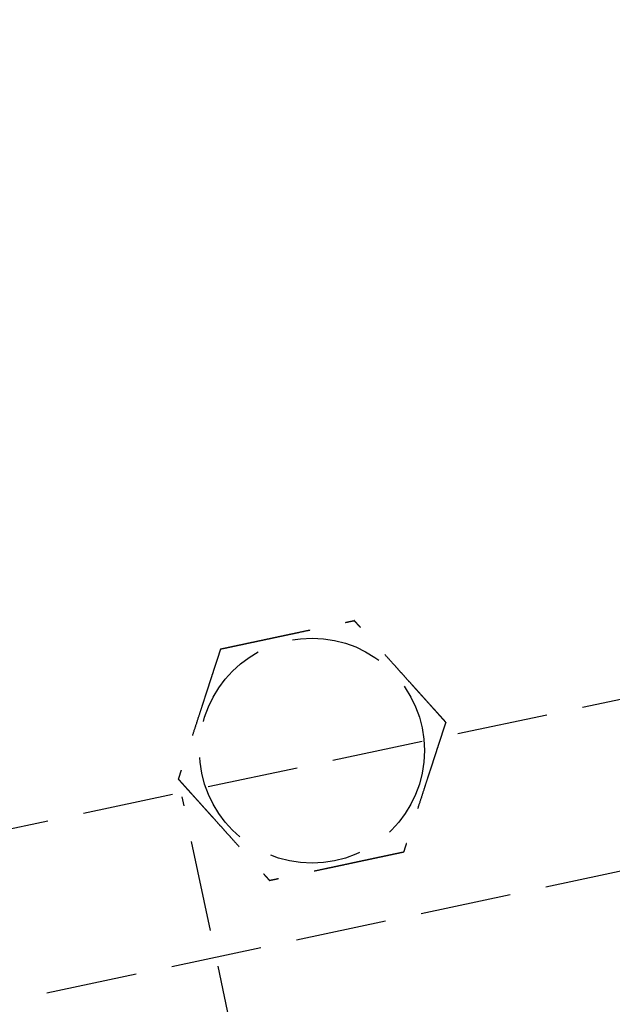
# Model space of a CAD drawing. Header units: millimetres. Extents: x 42975 to 708721, y 118172 to 172014.
# Tile 134 of 256: x 329277 to 329310, y 147281 to 147335. Entities that reach past the tile are written whole.
import ezdxf

# ---------------------------------------------------------------- set-up
doc = ezdxf.new("R2010")
doc.units = ezdxf.units.MM
doc.linetypes.add('ГТО-1 Пунктир', pattern=[7, 5, -2])
doc.layers.add('ГТО-2_Размеры_035', color=2, linetype='Continuous', lineweight=35)
doc.layers.add('ОГОС_Пунктир_025', color=151, linetype='ГТО-1 Пунктир', lineweight=25)

# ---------------------------------------------------------------- blocks, each defined once
blk = doc.blocks.new('ОГСО_Затвор_План')
at = {"layer": 'ОГОС_Пунктир_025'}
for p, q in [((-1051.67, -241), (-1051.67, -128.5)), ((-804.171, -137.499), (-1174.17, -137.499)), ((-804.171, -137.499), (-1174.17, -137.499))]:
    blk.add_line(p, q, dxfattribs=at)
blk.add_lwpolyline([(-877.928, -175.75), (-1127.151, -175.809, -0.414283), (-1137.153, -165.809), (-1137.153, -138.25, -0.414214), (-1127.153, -128.25), (-877.928, -128.25)], format="xyb", dxfattribs=at)
blk.add_circle((-1044.17, -127.499), 6.172, dxfattribs=at)
blk.add_circle((-1044.17, -127.499), 6.172, dxfattribs=at)
for points, knots in [([(-1047.923, -120.999), (-1047.924, -121.001), (-1047.925, -121.003), (-1047.927, -121.007), (-1047.93, -121.012), (-1047.934, -121.018), (-1047.938, -121.026), (-1047.943, -121.035), (-1047.95, -121.046), (-1047.957, -121.059), (-1047.966, -121.074), (-1047.976, -121.091), (-1047.986, -121.109), (-1047.999, -121.131), (-1048.014, -121.157), (-1048.031, -121.187), (-1048.05, -121.219), (-1048.069, -121.253), (-1048.089, -121.288), (-1048.11, -121.324), (-1048.135, -121.367), (-1048.165, -121.419), (-1048.199, -121.478), (-1048.234, -121.538), (-1048.27, -121.6), (-1048.306, -121.664), (-1048.343, -121.728), (-1048.381, -121.793), (-1048.436, -121.887), (-1048.507, -122.011), (-1048.595, -122.164), (-1048.685, -122.319), (-1048.775, -122.476), (-1048.866, -122.633), (-1048.958, -122.792), (-1049.049, -122.951), (-1049.141, -123.11), (-1049.233, -123.269), (-1049.374, -123.513), (-1049.563, -123.839), (-1049.831, -124.305), (-1050.132, -124.827), (-1050.387, -125.267), (-1050.563, -125.571), (-1050.659, -125.739), (-1050.755, -125.905), (-1050.851, -126.071), (-1050.946, -126.235), (-1051.039, -126.398), (-1051.12, -126.538), (-1051.188, -126.655), (-1051.243, -126.751), (-1051.298, -126.845), (-1051.344, -126.924), (-1051.381, -126.989), (-1051.41, -127.04), (-1051.439, -127.09), (-1051.467, -127.138), (-1051.494, -127.185), (-1051.52, -127.229), (-1051.542, -127.268), (-1051.561, -127.301), (-1051.577, -127.328), (-1051.592, -127.354), (-1051.606, -127.378), (-1051.619, -127.401), (-1051.63, -127.42), (-1051.639, -127.436), (-1051.647, -127.449), (-1051.653, -127.461), (-1051.659, -127.471), (-1051.664, -127.48), (-1051.669, -127.487), (-1051.672, -127.493), (-1051.674, -127.496), (-1051.675, -127.498), (-1051.675, -127.499), (-1051.676, -127.499)], [0, 0, 0, 0, 0.004186, 0.008804, 0.014285, 0.021062, 0.029566, 0.04023, 0.053209, 0.068488, 0.085831, 0.105004, 0.125774, 0.147906, 0.181001, 0.216166, 0.253239, 0.292056, 0.332451, 0.374261, 0.417322, 0.483342, 0.551522, 0.621621, 0.693398, 0.766611, 0.84102, 0.916382, 0.992458, 1.167452, 1.344608, 1.523639, 1.704264, 1.886197, 2.069155, 2.252855, 2.437012, 2.621342, 2.805561, 3.279771, 3.752777, 4.418922, 5.086098, 5.279549, 5.472714, 5.66517, 5.856494, 6.046263, 6.234054, 6.419444, 6.531426, 6.641945, 6.750597, 6.856976, 6.916918, 6.975721, 7.033131, 7.088894, 7.142757, 7.194466, 7.243768, 7.276862, 7.308468, 7.338417, 7.366539, 7.392664, 7.416622, 7.433204, 7.448336, 7.461909, 7.473812, 7.483934, 7.492166, 7.498397, 7.502516, 7.504461, 7.505547, 7.505547, 7.505547, 7.505547]), ([(-1047.923, -120.999), (-1047.924, -121.001), (-1047.925, -121.003), (-1047.927, -121.007), (-1047.93, -121.012), (-1047.934, -121.018), (-1047.938, -121.026), (-1047.943, -121.035), (-1047.95, -121.046), (-1047.957, -121.059), (-1047.966, -121.074), (-1047.976, -121.091), (-1047.986, -121.109), (-1047.999, -121.131), (-1048.014, -121.157), (-1048.031, -121.187), (-1048.05, -121.219), (-1048.069, -121.253), (-1048.089, -121.288), (-1048.11, -121.324), (-1048.135, -121.367), (-1048.165, -121.419), (-1048.199, -121.478), (-1048.234, -121.538), (-1048.27, -121.6), (-1048.306, -121.664), (-1048.343, -121.728), (-1048.381, -121.793), (-1048.436, -121.887), (-1048.507, -122.011), (-1048.595, -122.164), (-1048.685, -122.319), (-1048.775, -122.476), (-1048.866, -122.633), (-1048.958, -122.792), (-1049.049, -122.951), (-1049.141, -123.11), (-1049.233, -123.269), (-1049.374, -123.513), (-1049.563, -123.839), (-1049.831, -124.305), (-1050.132, -124.827), (-1050.387, -125.267), (-1050.563, -125.571), (-1050.659, -125.739), (-1050.755, -125.905), (-1050.851, -126.071), (-1050.946, -126.235), (-1051.039, -126.398), (-1051.12, -126.538), (-1051.188, -126.655), (-1051.243, -126.751), (-1051.298, -126.845), (-1051.344, -126.924), (-1051.381, -126.989), (-1051.41, -127.04), (-1051.439, -127.09), (-1051.467, -127.138), (-1051.494, -127.185), (-1051.52, -127.229), (-1051.542, -127.268), (-1051.561, -127.301), (-1051.577, -127.328), (-1051.592, -127.354), (-1051.606, -127.378), (-1051.619, -127.401), (-1051.63, -127.42), (-1051.639, -127.436), (-1051.647, -127.449), (-1051.653, -127.461), (-1051.659, -127.471), (-1051.664, -127.48), (-1051.669, -127.487), (-1051.672, -127.493), (-1051.674, -127.496), (-1051.675, -127.498), (-1051.675, -127.499), (-1051.676, -127.499)], [0, 0, 0, 0, 0.004186, 0.008804, 0.014285, 0.021062, 0.029566, 0.04023, 0.053209, 0.068488, 0.085831, 0.105004, 0.125774, 0.147906, 0.181001, 0.216166, 0.253239, 0.292056, 0.332451, 0.374261, 0.417322, 0.483342, 0.551522, 0.621621, 0.693398, 0.766611, 0.84102, 0.916382, 0.992458, 1.167452, 1.344608, 1.523639, 1.704264, 1.886197, 2.069155, 2.252855, 2.437012, 2.621342, 2.805561, 3.279771, 3.752777, 4.418922, 5.086098, 5.279549, 5.472714, 5.66517, 5.856494, 6.046263, 6.234054, 6.419444, 6.531426, 6.641945, 6.750597, 6.856976, 6.916918, 6.975721, 7.033131, 7.088894, 7.142757, 7.194466, 7.243768, 7.276862, 7.308468, 7.338417, 7.366539, 7.392664, 7.416622, 7.433204, 7.448336, 7.461909, 7.473812, 7.483934, 7.492166, 7.498397, 7.502516, 7.504461, 7.505547, 7.505547, 7.505547, 7.505547]), ([(-1047.923, -120.999), (-1047.922, -120.999), (-1047.919, -120.999), (-1047.915, -120.999), (-1047.911, -120.999), (-1047.905, -120.999), (-1047.899, -120.999), (-1047.891, -120.999), (-1047.881, -120.999), (-1047.87, -120.999), (-1047.857, -120.999), (-1047.842, -120.999), (-1047.826, -120.999), (-1047.809, -120.999), (-1047.79, -120.999), (-1047.768, -120.999), (-1047.741, -120.999), (-1047.71, -120.999), (-1047.678, -120.999), (-1047.644, -120.999), (-1047.609, -120.999), (-1047.573, -120.999), (-1047.536, -120.999), (-1047.49, -120.999), (-1047.437, -120.999), (-1047.376, -120.999), (-1047.313, -120.999), (-1047.249, -120.999), (-1047.184, -120.999), (-1047.117, -120.999), (-1047.05, -120.999), (-1046.982, -120.999), (-1046.881, -120.999), (-1046.749, -120.999), (-1046.584, -120.999), (-1046.417, -120.999), (-1046.248, -120.999), (-1046.079, -120.999), (-1045.909, -120.999), (-1045.738, -120.999), (-1045.566, -120.999), (-1045.394, -120.999), (-1045.222, -120.999), (-1044.98, -120.999), (-1044.669, -120.999), (-1044.29, -120.999), (-1043.911, -120.999), (-1043.485, -120.999), (-1043.012, -120.999), (-1042.622, -120.999), (-1042.363, -120.999), (-1042.235, -120.999), (-1042.108, -120.999), (-1041.981, -120.999), (-1041.855, -120.999), (-1041.729, -120.999), (-1041.605, -120.999), (-1041.483, -120.999), (-1041.374, -120.999), (-1041.28, -120.999), (-1041.201, -120.999), (-1041.122, -120.999), (-1041.045, -120.999), (-1040.979, -120.999), (-1040.923, -120.999), (-1040.877, -120.999), (-1040.832, -120.999), (-1040.789, -120.999), (-1040.747, -120.999), (-1040.707, -120.999), (-1040.668, -120.999), (-1040.634, -120.999), (-1040.605, -120.999), (-1040.581, -120.999), (-1040.558, -120.999), (-1040.536, -120.999), (-1040.516, -120.999), (-1040.498, -120.999), (-1040.481, -120.999), (-1040.467, -120.999), (-1040.455, -120.999), (-1040.445, -120.999), (-1040.436, -120.999), (-1040.429, -120.999), (-1040.424, -120.999), (-1040.42, -120.999), (-1040.418, -120.999), (-1040.418, -120.999), (-1040.417, -120.999)], [0, 0, 0, 0, 0.003645, 0.007566, 0.012039, 0.017343, 0.023752, 0.031543, 0.040993, 0.052264, 0.065302, 0.079955, 0.096069, 0.113489, 0.132062, 0.151634, 0.180993, 0.211956, 0.244414, 0.278254, 0.313367, 0.349642, 0.386968, 0.425234, 0.484849, 0.546199, 0.609114, 0.67342, 0.738945, 0.805518, 0.872967, 0.94112, 1.009805, 1.173352, 1.338697, 1.50563, 1.673945, 1.843435, 2.013891, 2.185105, 2.356871, 2.528981, 2.701226, 2.8734, 3.253795, 3.633187, 4.011941, 4.390425, 4.911078, 5.431731, 5.559867, 5.687803, 5.81535, 5.942319, 6.068521, 6.193767, 6.317868, 6.440634, 6.561877, 6.642693, 6.722516, 6.801133, 6.878331, 6.953896, 7.000474, 7.046161, 7.090798, 7.134226, 7.176284, 7.216813, 7.255653, 7.292644, 7.318036, 7.342284, 7.365288, 7.386943, 7.407149, 7.425803, 7.442802, 7.456039, 7.467883, 7.478242, 7.487027, 7.494147, 7.499513, 7.503033, 7.504638, 7.505536, 7.505536, 7.505536, 7.505536]), ([(-1047.923, -120.999), (-1047.922, -120.999), (-1047.919, -120.999), (-1047.915, -120.999), (-1047.911, -120.999), (-1047.905, -120.999), (-1047.899, -120.999), (-1047.891, -120.999), (-1047.881, -120.999), (-1047.87, -120.999), (-1047.857, -120.999), (-1047.842, -120.999), (-1047.826, -120.999), (-1047.809, -120.999), (-1047.79, -120.999), (-1047.768, -120.999), (-1047.741, -120.999), (-1047.71, -120.999), (-1047.678, -120.999), (-1047.644, -120.999), (-1047.609, -120.999), (-1047.573, -120.999), (-1047.536, -120.999), (-1047.49, -120.999), (-1047.437, -120.999), (-1047.376, -120.999), (-1047.313, -120.999), (-1047.249, -120.999), (-1047.184, -120.999), (-1047.117, -120.999), (-1047.05, -120.999), (-1046.982, -120.999), (-1046.881, -120.999), (-1046.749, -120.999), (-1046.584, -120.999), (-1046.417, -120.999), (-1046.248, -120.999), (-1046.079, -120.999), (-1045.909, -120.999), (-1045.738, -120.999), (-1045.566, -120.999), (-1045.394, -120.999), (-1045.222, -120.999), (-1044.98, -120.999), (-1044.669, -120.999), (-1044.29, -120.999), (-1043.911, -120.999), (-1043.485, -120.999), (-1043.012, -120.999), (-1042.622, -120.999), (-1042.363, -120.999), (-1042.235, -120.999), (-1042.108, -120.999), (-1041.981, -120.999), (-1041.855, -120.999), (-1041.729, -120.999), (-1041.605, -120.999), (-1041.483, -120.999), (-1041.374, -120.999), (-1041.28, -120.999), (-1041.201, -120.999), (-1041.122, -120.999), (-1041.045, -120.999), (-1040.979, -120.999), (-1040.923, -120.999), (-1040.877, -120.999), (-1040.832, -120.999), (-1040.789, -120.999), (-1040.747, -120.999), (-1040.707, -120.999), (-1040.668, -120.999), (-1040.634, -120.999), (-1040.605, -120.999), (-1040.581, -120.999), (-1040.558, -120.999), (-1040.536, -120.999), (-1040.516, -120.999), (-1040.498, -120.999), (-1040.481, -120.999), (-1040.467, -120.999), (-1040.455, -120.999), (-1040.445, -120.999), (-1040.436, -120.999), (-1040.429, -120.999), (-1040.424, -120.999), (-1040.42, -120.999), (-1040.418, -120.999), (-1040.418, -120.999), (-1040.417, -120.999)], [0, 0, 0, 0, 0.003645, 0.007566, 0.012039, 0.017343, 0.023752, 0.031543, 0.040993, 0.052264, 0.065302, 0.079955, 0.096069, 0.113489, 0.132062, 0.151634, 0.180993, 0.211956, 0.244414, 0.278254, 0.313367, 0.349642, 0.386968, 0.425234, 0.484849, 0.546199, 0.609114, 0.67342, 0.738945, 0.805518, 0.872967, 0.94112, 1.009805, 1.173352, 1.338697, 1.50563, 1.673945, 1.843435, 2.013891, 2.185105, 2.356871, 2.528981, 2.701226, 2.8734, 3.253795, 3.633187, 4.011941, 4.390425, 4.911078, 5.431731, 5.559867, 5.687803, 5.81535, 5.942319, 6.068521, 6.193767, 6.317868, 6.440634, 6.561877, 6.642693, 6.722516, 6.801133, 6.878331, 6.953896, 7.000474, 7.046161, 7.090798, 7.134226, 7.176284, 7.216813, 7.255653, 7.292644, 7.318036, 7.342284, 7.365288, 7.386943, 7.407149, 7.425803, 7.442802, 7.456039, 7.467883, 7.478242, 7.487027, 7.494147, 7.499513, 7.503033, 7.504638, 7.505536, 7.505536, 7.505536, 7.505536]), ([(-1036.665, -127.499), (-1036.665, -127.498), (-1036.666, -127.496), (-1036.668, -127.493), (-1036.671, -127.489), (-1036.673, -127.484), (-1036.677, -127.478), (-1036.681, -127.472), (-1036.685, -127.463), (-1036.691, -127.454), (-1036.697, -127.442), (-1036.705, -127.43), (-1036.713, -127.416), (-1036.721, -127.401), (-1036.731, -127.385), (-1036.743, -127.364), (-1036.758, -127.338), (-1036.775, -127.307), (-1036.794, -127.275), (-1036.814, -127.241), (-1036.834, -127.205), (-1036.856, -127.169), (-1036.88, -127.126), (-1036.907, -127.079), (-1036.938, -127.026), (-1036.969, -126.971), (-1037.001, -126.916), (-1037.034, -126.859), (-1037.067, -126.801), (-1037.101, -126.743), (-1037.135, -126.684), (-1037.185, -126.597), (-1037.252, -126.483), (-1037.334, -126.34), (-1037.418, -126.195), (-1037.502, -126.049), (-1037.586, -125.903), (-1037.672, -125.755), (-1037.757, -125.607), (-1037.843, -125.458), (-1037.929, -125.309), (-1038.015, -125.16), (-1038.136, -124.951), (-1038.291, -124.682), (-1038.481, -124.353), (-1038.67, -124.025), (-1038.883, -123.656), (-1039.12, -123.246), (-1039.318, -122.904), (-1039.452, -122.671), (-1039.524, -122.546), (-1039.596, -122.422), (-1039.667, -122.299), (-1039.738, -122.176), (-1039.808, -122.055), (-1039.877, -121.935), (-1039.936, -121.833), (-1039.986, -121.747), (-1040.026, -121.678), (-1040.065, -121.61), (-1040.103, -121.543), (-1040.137, -121.485), (-1040.165, -121.437), (-1040.187, -121.397), (-1040.21, -121.359), (-1040.231, -121.321), (-1040.252, -121.285), (-1040.273, -121.25), (-1040.292, -121.216), (-1040.31, -121.186), (-1040.325, -121.159), (-1040.339, -121.134), (-1040.352, -121.112), (-1040.364, -121.091), (-1040.376, -121.072), (-1040.385, -121.056), (-1040.392, -121.043), (-1040.398, -121.032), (-1040.403, -121.023), (-1040.408, -121.016), (-1040.411, -121.01), (-1040.414, -121.005), (-1040.416, -121.002), (-1040.417, -121), (-1040.417, -121), (-1040.417, -120.999)], [0, 0, 0, 0, 0.003644, 0.007564, 0.012037, 0.01734, 0.023749, 0.03154, 0.040991, 0.052264, 0.065305, 0.079961, 0.096077, 0.1135, 0.132076, 0.151651, 0.185339, 0.2211, 0.258771, 0.298185, 0.339178, 0.381585, 0.42524, 0.484854, 0.546203, 0.609116, 0.673422, 0.738947, 0.805521, 0.872971, 0.941124, 1.009809, 1.17336, 1.338707, 1.505643, 1.67396, 1.843451, 2.013908, 2.185124, 2.356891, 2.529001, 2.701248, 2.873423, 3.253815, 3.633205, 4.011958, 4.39044, 4.911087, 5.431733, 5.575876, 5.719735, 5.863043, 6.00553, 6.146926, 6.286963, 6.425372, 6.561883, 6.642702, 6.722527, 6.801146, 6.878345, 6.95391, 7.000484, 7.046168, 7.090801, 7.134225, 7.176281, 7.216807, 7.255646, 7.292636, 7.322155, 7.350095, 7.376293, 7.400587, 7.422814, 7.442813, 7.456049, 7.467892, 7.47825, 7.487034, 7.494153, 7.499518, 7.503037, 7.504641, 7.505539, 7.505539, 7.505539, 7.505539]), ([(-1036.665, -127.499), (-1036.665, -127.498), (-1036.666, -127.496), (-1036.668, -127.493), (-1036.671, -127.489), (-1036.673, -127.484), (-1036.677, -127.478), (-1036.681, -127.472), (-1036.685, -127.463), (-1036.691, -127.454), (-1036.697, -127.442), (-1036.705, -127.43), (-1036.713, -127.416), (-1036.721, -127.401), (-1036.731, -127.385), (-1036.743, -127.364), (-1036.758, -127.338), (-1036.775, -127.307), (-1036.794, -127.275), (-1036.814, -127.241), (-1036.834, -127.205), (-1036.856, -127.169), (-1036.88, -127.126), (-1036.907, -127.079), (-1036.938, -127.026), (-1036.969, -126.971), (-1037.001, -126.916), (-1037.034, -126.859), (-1037.067, -126.801), (-1037.101, -126.743), (-1037.135, -126.684), (-1037.185, -126.597), (-1037.252, -126.483), (-1037.334, -126.34), (-1037.418, -126.195), (-1037.502, -126.049), (-1037.586, -125.903), (-1037.672, -125.755), (-1037.757, -125.607), (-1037.843, -125.458), (-1037.929, -125.309), (-1038.015, -125.16), (-1038.136, -124.951), (-1038.291, -124.682), (-1038.481, -124.353), (-1038.67, -124.025), (-1038.883, -123.656), (-1039.12, -123.246), (-1039.318, -122.904), (-1039.452, -122.671), (-1039.524, -122.546), (-1039.596, -122.422), (-1039.667, -122.299), (-1039.738, -122.176), (-1039.808, -122.055), (-1039.877, -121.935), (-1039.936, -121.833), (-1039.986, -121.747), (-1040.026, -121.678), (-1040.065, -121.61), (-1040.103, -121.543), (-1040.137, -121.485), (-1040.165, -121.437), (-1040.187, -121.397), (-1040.21, -121.359), (-1040.231, -121.321), (-1040.252, -121.285), (-1040.273, -121.25), (-1040.292, -121.216), (-1040.31, -121.186), (-1040.325, -121.159), (-1040.339, -121.134), (-1040.352, -121.112), (-1040.364, -121.091), (-1040.376, -121.072), (-1040.385, -121.056), (-1040.392, -121.043), (-1040.398, -121.032), (-1040.403, -121.023), (-1040.408, -121.016), (-1040.411, -121.01), (-1040.414, -121.005), (-1040.416, -121.002), (-1040.417, -121), (-1040.417, -121), (-1040.417, -120.999)], [0, 0, 0, 0, 0.003644, 0.007564, 0.012037, 0.01734, 0.023749, 0.03154, 0.040991, 0.052264, 0.065305, 0.079961, 0.096077, 0.1135, 0.132076, 0.151651, 0.185339, 0.2211, 0.258771, 0.298185, 0.339178, 0.381585, 0.42524, 0.484854, 0.546203, 0.609116, 0.673422, 0.738947, 0.805521, 0.872971, 0.941124, 1.009809, 1.17336, 1.338707, 1.505643, 1.67396, 1.843451, 2.013908, 2.185124, 2.356891, 2.529001, 2.701248, 2.873423, 3.253815, 3.633205, 4.011958, 4.39044, 4.911087, 5.431733, 5.575876, 5.719735, 5.863043, 6.00553, 6.146926, 6.286963, 6.425372, 6.561883, 6.642702, 6.722527, 6.801146, 6.878345, 6.95391, 7.000484, 7.046168, 7.090801, 7.134225, 7.176281, 7.216807, 7.255646, 7.292636, 7.322155, 7.350095, 7.376293, 7.400587, 7.422814, 7.442813, 7.456049, 7.467892, 7.47825, 7.487034, 7.494153, 7.499518, 7.503037, 7.504641, 7.505539, 7.505539, 7.505539, 7.505539]), ([(-1051.676, -127.499), (-1051.675, -127.5), (-1051.674, -127.503), (-1051.672, -127.506), (-1051.669, -127.51), (-1051.667, -127.515), (-1051.663, -127.52), (-1051.66, -127.527), (-1051.655, -127.535), (-1051.649, -127.545), (-1051.643, -127.556), (-1051.635, -127.569), (-1051.627, -127.583), (-1051.619, -127.598), (-1051.609, -127.614), (-1051.597, -127.635), (-1051.583, -127.66), (-1051.565, -127.691), (-1051.546, -127.724), (-1051.526, -127.758), (-1051.506, -127.793), (-1051.485, -127.83), (-1051.46, -127.872), (-1051.433, -127.92), (-1051.402, -127.973), (-1051.371, -128.027), (-1051.339, -128.083), (-1051.306, -128.14), (-1051.273, -128.197), (-1051.239, -128.256), (-1051.205, -128.315), (-1051.155, -128.401), (-1051.089, -128.516), (-1051.006, -128.659), (-1050.923, -128.804), (-1050.838, -128.949), (-1050.754, -129.096), (-1050.669, -129.244), (-1050.583, -129.392), (-1050.497, -129.541), (-1050.411, -129.69), (-1050.325, -129.839), (-1050.204, -130.048), (-1050.049, -130.317), (-1049.859, -130.646), (-1049.67, -130.974), (-1049.457, -131.343), (-1049.22, -131.752), (-1049.022, -132.095), (-1048.888, -132.328), (-1048.816, -132.453), (-1048.744, -132.577), (-1048.673, -132.7), (-1048.602, -132.822), (-1048.532, -132.944), (-1048.463, -133.063), (-1048.404, -133.166), (-1048.354, -133.252), (-1048.315, -133.321), (-1048.275, -133.389), (-1048.237, -133.456), (-1048.203, -133.513), (-1048.176, -133.562), (-1048.153, -133.601), (-1048.13, -133.64), (-1048.109, -133.677), (-1048.088, -133.714), (-1048.067, -133.749), (-1048.048, -133.782), (-1048.031, -133.813), (-1048.015, -133.84), (-1048.001, -133.864), (-1047.988, -133.887), (-1047.976, -133.908), (-1047.965, -133.927), (-1047.955, -133.943), (-1047.948, -133.956), (-1047.942, -133.966), (-1047.937, -133.975), (-1047.932, -133.983), (-1047.929, -133.989), (-1047.926, -133.994), (-1047.924, -133.997), (-1047.923, -133.998), (-1047.923, -133.999), (-1047.923, -133.999)], [0, 0, 0, 0, 0.003644, 0.007564, 0.012037, 0.01734, 0.023749, 0.03154, 0.040991, 0.052264, 0.065305, 0.079961, 0.096077, 0.1135, 0.132076, 0.151651, 0.185339, 0.2211, 0.258771, 0.298185, 0.339178, 0.381585, 0.42524, 0.484854, 0.546203, 0.609116, 0.673422, 0.738947, 0.805521, 0.872971, 0.941124, 1.009809, 1.173358, 1.338702, 1.505636, 1.673951, 1.843439, 2.013894, 2.185107, 2.356872, 2.52898, 2.701224, 2.873397, 3.253789, 3.633179, 4.011932, 4.390414, 4.911074, 5.431733, 5.575876, 5.719735, 5.863043, 6.005529, 6.146926, 6.286963, 6.425372, 6.561883, 6.642702, 6.722528, 6.801147, 6.878345, 6.95391, 7.000484, 7.046167, 7.090801, 7.134225, 7.17628, 7.216807, 7.255645, 7.292636, 7.322156, 7.350096, 7.376294, 7.400588, 7.422815, 7.442813, 7.456048, 7.46789, 7.478247, 7.48703, 7.494149, 7.499515, 7.503037, 7.504645, 7.505547, 7.505547, 7.505547, 7.505547]), ([(-1051.676, -127.499), (-1051.675, -127.5), (-1051.674, -127.503), (-1051.672, -127.506), (-1051.669, -127.51), (-1051.667, -127.515), (-1051.663, -127.52), (-1051.66, -127.527), (-1051.655, -127.535), (-1051.649, -127.545), (-1051.643, -127.556), (-1051.635, -127.569), (-1051.627, -127.583), (-1051.619, -127.598), (-1051.609, -127.614), (-1051.597, -127.635), (-1051.583, -127.66), (-1051.565, -127.691), (-1051.546, -127.724), (-1051.526, -127.758), (-1051.506, -127.793), (-1051.485, -127.83), (-1051.46, -127.872), (-1051.433, -127.92), (-1051.402, -127.973), (-1051.371, -128.027), (-1051.339, -128.083), (-1051.306, -128.14), (-1051.273, -128.197), (-1051.239, -128.256), (-1051.205, -128.315), (-1051.155, -128.401), (-1051.089, -128.516), (-1051.006, -128.659), (-1050.923, -128.804), (-1050.838, -128.949), (-1050.754, -129.096), (-1050.669, -129.244), (-1050.583, -129.392), (-1050.497, -129.541), (-1050.411, -129.69), (-1050.325, -129.839), (-1050.204, -130.048), (-1050.049, -130.317), (-1049.859, -130.646), (-1049.67, -130.974), (-1049.457, -131.343), (-1049.22, -131.752), (-1049.022, -132.095), (-1048.888, -132.328), (-1048.816, -132.453), (-1048.744, -132.577), (-1048.673, -132.7), (-1048.602, -132.822), (-1048.532, -132.944), (-1048.463, -133.063), (-1048.404, -133.166), (-1048.354, -133.252), (-1048.315, -133.321), (-1048.275, -133.389), (-1048.237, -133.456), (-1048.203, -133.513), (-1048.176, -133.562), (-1048.153, -133.601), (-1048.13, -133.64), (-1048.109, -133.677), (-1048.088, -133.714), (-1048.067, -133.749), (-1048.048, -133.782), (-1048.031, -133.813), (-1048.015, -133.84), (-1048.001, -133.864), (-1047.988, -133.887), (-1047.976, -133.908), (-1047.965, -133.927), (-1047.955, -133.943), (-1047.948, -133.956), (-1047.942, -133.966), (-1047.937, -133.975), (-1047.932, -133.983), (-1047.929, -133.989), (-1047.926, -133.994), (-1047.924, -133.997), (-1047.923, -133.998), (-1047.923, -133.999), (-1047.923, -133.999)], [0, 0, 0, 0, 0.003644, 0.007564, 0.012037, 0.01734, 0.023749, 0.03154, 0.040991, 0.052264, 0.065305, 0.079961, 0.096077, 0.1135, 0.132076, 0.151651, 0.185339, 0.2211, 0.258771, 0.298185, 0.339178, 0.381585, 0.42524, 0.484854, 0.546203, 0.609116, 0.673422, 0.738947, 0.805521, 0.872971, 0.941124, 1.009809, 1.173358, 1.338702, 1.505636, 1.673951, 1.843439, 2.013894, 2.185107, 2.356872, 2.52898, 2.701224, 2.873397, 3.253789, 3.633179, 4.011932, 4.390414, 4.911074, 5.431733, 5.575876, 5.719735, 5.863043, 6.005529, 6.146926, 6.286963, 6.425372, 6.561883, 6.642702, 6.722528, 6.801147, 6.878345, 6.95391, 7.000484, 7.046167, 7.090801, 7.134225, 7.17628, 7.216807, 7.255645, 7.292636, 7.322156, 7.350096, 7.376294, 7.400588, 7.422815, 7.442813, 7.456048, 7.46789, 7.478247, 7.48703, 7.494149, 7.499515, 7.503037, 7.504645, 7.505547, 7.505547, 7.505547, 7.505547]), ([(-1036.665, -127.499), (-1036.665, -127.501), (-1036.667, -127.503), (-1036.669, -127.507), (-1036.672, -127.512), (-1036.675, -127.518), (-1036.68, -127.526), (-1036.685, -127.535), (-1036.691, -127.546), (-1036.699, -127.559), (-1036.708, -127.574), (-1036.717, -127.591), (-1036.728, -127.609), (-1036.74, -127.631), (-1036.755, -127.657), (-1036.773, -127.687), (-1036.791, -127.719), (-1036.811, -127.753), (-1036.831, -127.788), (-1036.852, -127.824), (-1036.877, -127.867), (-1036.907, -127.919), (-1036.941, -127.978), (-1036.976, -128.038), (-1037.011, -128.1), (-1037.048, -128.164), (-1037.085, -128.228), (-1037.123, -128.293), (-1037.177, -128.387), (-1037.249, -128.511), (-1037.337, -128.664), (-1037.427, -128.819), (-1037.517, -128.976), (-1037.608, -129.133), (-1037.699, -129.291), (-1037.791, -129.45), (-1037.883, -129.61), (-1037.975, -129.769), (-1038.116, -130.013), (-1038.304, -130.339), (-1038.573, -130.805), (-1038.874, -131.327), (-1039.129, -131.767), (-1039.304, -132.071), (-1039.401, -132.239), (-1039.497, -132.405), (-1039.593, -132.571), (-1039.687, -132.735), (-1039.781, -132.897), (-1039.862, -133.038), (-1039.93, -133.155), (-1039.985, -133.251), (-1040.039, -133.345), (-1040.085, -133.424), (-1040.123, -133.489), (-1040.152, -133.54), (-1040.181, -133.59), (-1040.209, -133.638), (-1040.236, -133.685), (-1040.261, -133.729), (-1040.284, -133.768), (-1040.303, -133.801), (-1040.318, -133.828), (-1040.333, -133.854), (-1040.347, -133.878), (-1040.36, -133.901), (-1040.372, -133.921), (-1040.382, -133.938), (-1040.39, -133.953), (-1040.398, -133.965), (-1040.404, -133.976), (-1040.409, -133.985), (-1040.413, -133.992), (-1040.415, -133.996), (-1040.417, -133.998), (-1040.417, -133.999), (-1040.417, -133.999)], [0, 0, 0, 0, 0.004184, 0.0088, 0.01428, 0.021056, 0.029559, 0.040222, 0.053202, 0.068482, 0.085826, 0.105001, 0.125773, 0.147906, 0.181002, 0.216168, 0.253241, 0.292057, 0.332452, 0.374262, 0.417322, 0.483339, 0.551516, 0.621612, 0.693385, 0.766595, 0.841, 0.91636, 0.992432, 1.167428, 1.344585, 1.523619, 1.704246, 1.886183, 2.069144, 2.252846, 2.437006, 2.621339, 2.805561, 3.279768, 3.75277, 4.418918, 5.086098, 5.279545, 5.472706, 5.665157, 5.856477, 6.046242, 6.23403, 6.419418, 6.531405, 6.64193, 6.750586, 6.856968, 6.916911, 6.975714, 7.033124, 7.088888, 7.142752, 7.194464, 7.243768, 7.276864, 7.308473, 7.338423, 7.366546, 7.392669, 7.416622, 7.43545, 7.452363, 7.467199, 7.479793, 7.489982, 7.497602, 7.50249, 7.504444, 7.505539, 7.505539, 7.505539, 7.505539]), ([(-1036.665, -127.499), (-1036.665, -127.501), (-1036.667, -127.503), (-1036.669, -127.507), (-1036.672, -127.512), (-1036.675, -127.518), (-1036.68, -127.526), (-1036.685, -127.535), (-1036.691, -127.546), (-1036.699, -127.559), (-1036.708, -127.574), (-1036.717, -127.591), (-1036.728, -127.609), (-1036.74, -127.631), (-1036.755, -127.657), (-1036.773, -127.687), (-1036.791, -127.719), (-1036.811, -127.753), (-1036.831, -127.788), (-1036.852, -127.824), (-1036.877, -127.867), (-1036.907, -127.919), (-1036.941, -127.978), (-1036.976, -128.038), (-1037.011, -128.1), (-1037.048, -128.164), (-1037.085, -128.228), (-1037.123, -128.293), (-1037.177, -128.387), (-1037.249, -128.511), (-1037.337, -128.664), (-1037.427, -128.819), (-1037.517, -128.976), (-1037.608, -129.133), (-1037.699, -129.291), (-1037.791, -129.45), (-1037.883, -129.61), (-1037.975, -129.769), (-1038.116, -130.013), (-1038.304, -130.339), (-1038.573, -130.805), (-1038.874, -131.327), (-1039.129, -131.767), (-1039.304, -132.071), (-1039.401, -132.239), (-1039.497, -132.405), (-1039.593, -132.571), (-1039.687, -132.735), (-1039.781, -132.897), (-1039.862, -133.038), (-1039.93, -133.155), (-1039.985, -133.251), (-1040.039, -133.345), (-1040.085, -133.424), (-1040.123, -133.489), (-1040.152, -133.54), (-1040.181, -133.59), (-1040.209, -133.638), (-1040.236, -133.685), (-1040.261, -133.729), (-1040.284, -133.768), (-1040.303, -133.801), (-1040.318, -133.828), (-1040.333, -133.854), (-1040.347, -133.878), (-1040.36, -133.901), (-1040.372, -133.921), (-1040.382, -133.938), (-1040.39, -133.953), (-1040.398, -133.965), (-1040.404, -133.976), (-1040.409, -133.985), (-1040.413, -133.992), (-1040.415, -133.996), (-1040.417, -133.998), (-1040.417, -133.999), (-1040.417, -133.999)], [0, 0, 0, 0, 0.004184, 0.0088, 0.01428, 0.021056, 0.029559, 0.040222, 0.053202, 0.068482, 0.085826, 0.105001, 0.125773, 0.147906, 0.181002, 0.216168, 0.253241, 0.292057, 0.332452, 0.374262, 0.417322, 0.483339, 0.551516, 0.621612, 0.693385, 0.766595, 0.841, 0.91636, 0.992432, 1.167428, 1.344585, 1.523619, 1.704246, 1.886183, 2.069144, 2.252846, 2.437006, 2.621339, 2.805561, 3.279768, 3.75277, 4.418918, 5.086098, 5.279545, 5.472706, 5.665157, 5.856477, 6.046242, 6.23403, 6.419418, 6.531405, 6.64193, 6.750586, 6.856968, 6.916911, 6.975714, 7.033124, 7.088888, 7.142752, 7.194464, 7.243768, 7.276864, 7.308473, 7.338423, 7.366546, 7.392669, 7.416622, 7.43545, 7.452363, 7.467199, 7.479793, 7.489982, 7.497602, 7.50249, 7.504444, 7.505539, 7.505539, 7.505539, 7.505539]), ([(-1040.417, -133.999), (-1040.418, -133.999), (-1040.421, -133.999), (-1040.425, -133.999), (-1040.43, -133.999), (-1040.435, -133.999), (-1040.442, -133.999), (-1040.449, -133.999), (-1040.459, -133.999), (-1040.47, -133.999), (-1040.483, -133.999), (-1040.498, -133.999), (-1040.514, -133.999), (-1040.531, -133.999), (-1040.55, -133.999), (-1040.572, -133.999), (-1040.599, -133.999), (-1040.63, -133.999), (-1040.662, -133.999), (-1040.696, -133.999), (-1040.731, -133.999), (-1040.767, -133.999), (-1040.805, -133.999), (-1040.85, -133.999), (-1040.903, -133.999), (-1040.964, -133.999), (-1041.027, -133.999), (-1041.091, -133.999), (-1041.157, -133.999), (-1041.223, -133.999), (-1041.291, -133.999), (-1041.359, -133.999), (-1041.459, -133.999), (-1041.591, -133.999), (-1041.757, -133.999), (-1041.923, -133.999), (-1042.092, -133.999), (-1042.261, -133.999), (-1042.431, -133.999), (-1042.603, -133.999), (-1042.774, -133.999), (-1042.946, -133.999), (-1043.119, -133.999), (-1043.36, -133.999), (-1043.671, -133.999), (-1044.05, -133.999), (-1044.429, -133.999), (-1044.855, -133.999), (-1045.328, -133.999), (-1045.718, -133.999), (-1045.977, -133.999), (-1046.105, -133.999), (-1046.232, -133.999), (-1046.359, -133.999), (-1046.486, -133.999), (-1046.611, -133.999), (-1046.735, -133.999), (-1046.857, -133.999), (-1046.966, -133.999), (-1047.06, -133.999), (-1047.139, -133.999), (-1047.218, -133.999), (-1047.295, -133.999), (-1047.362, -133.999), (-1047.417, -133.999), (-1047.463, -133.999), (-1047.508, -133.999), (-1047.551, -133.999), (-1047.593, -133.999), (-1047.634, -133.999), (-1047.672, -133.999), (-1047.706, -133.999), (-1047.735, -133.999), (-1047.759, -133.999), (-1047.782, -133.999), (-1047.804, -133.999), (-1047.824, -133.999), (-1047.843, -133.999), (-1047.859, -133.999), (-1047.873, -133.999), (-1047.885, -133.999), (-1047.895, -133.999), (-1047.904, -133.999), (-1047.911, -133.999), (-1047.916, -133.999), (-1047.92, -133.999), (-1047.922, -133.999), (-1047.923, -133.999), (-1047.923, -133.999)], [0, 0, 0, 0, 0.003647, 0.007571, 0.012047, 0.017353, 0.023764, 0.031557, 0.041008, 0.052279, 0.065318, 0.079971, 0.096085, 0.113504, 0.132077, 0.151649, 0.181007, 0.21197, 0.244428, 0.278268, 0.313382, 0.349657, 0.386983, 0.425249, 0.484864, 0.546215, 0.609129, 0.673435, 0.73896, 0.805534, 0.872982, 0.941135, 1.00982, 1.173367, 1.338711, 1.505645, 1.67396, 1.843449, 2.013905, 2.18512, 2.356886, 2.528995, 2.701241, 2.873415, 3.25381, 3.633202, 4.011956, 4.39044, 4.911093, 5.431746, 5.559882, 5.687818, 5.815365, 5.942334, 6.068536, 6.193782, 6.317882, 6.440649, 6.561892, 6.642708, 6.722531, 6.801149, 6.878346, 6.953911, 7.000488, 7.046175, 7.090812, 7.13424, 7.176298, 7.216827, 7.255667, 7.292659, 7.318051, 7.342301, 7.365304, 7.38696, 7.407166, 7.425819, 7.442817, 7.456052, 7.467893, 7.47825, 7.487032, 7.49415, 7.499514, 7.503033, 7.504638, 7.505536, 7.505536, 7.505536, 7.505536]), ([(-1040.417, -133.999), (-1040.418, -133.999), (-1040.421, -133.999), (-1040.425, -133.999), (-1040.43, -133.999), (-1040.435, -133.999), (-1040.442, -133.999), (-1040.449, -133.999), (-1040.459, -133.999), (-1040.47, -133.999), (-1040.483, -133.999), (-1040.498, -133.999), (-1040.514, -133.999), (-1040.531, -133.999), (-1040.55, -133.999), (-1040.572, -133.999), (-1040.599, -133.999), (-1040.63, -133.999), (-1040.662, -133.999), (-1040.696, -133.999), (-1040.731, -133.999), (-1040.767, -133.999), (-1040.805, -133.999), (-1040.85, -133.999), (-1040.903, -133.999), (-1040.964, -133.999), (-1041.027, -133.999), (-1041.091, -133.999), (-1041.157, -133.999), (-1041.223, -133.999), (-1041.291, -133.999), (-1041.359, -133.999), (-1041.459, -133.999), (-1041.591, -133.999), (-1041.757, -133.999), (-1041.923, -133.999), (-1042.092, -133.999), (-1042.261, -133.999), (-1042.431, -133.999), (-1042.603, -133.999), (-1042.774, -133.999), (-1042.946, -133.999), (-1043.119, -133.999), (-1043.36, -133.999), (-1043.671, -133.999), (-1044.05, -133.999), (-1044.429, -133.999), (-1044.855, -133.999), (-1045.328, -133.999), (-1045.718, -133.999), (-1045.977, -133.999), (-1046.105, -133.999), (-1046.232, -133.999), (-1046.359, -133.999), (-1046.486, -133.999), (-1046.611, -133.999), (-1046.735, -133.999), (-1046.857, -133.999), (-1046.966, -133.999), (-1047.06, -133.999), (-1047.139, -133.999), (-1047.218, -133.999), (-1047.295, -133.999), (-1047.362, -133.999), (-1047.417, -133.999), (-1047.463, -133.999), (-1047.508, -133.999), (-1047.551, -133.999), (-1047.593, -133.999), (-1047.634, -133.999), (-1047.672, -133.999), (-1047.706, -133.999), (-1047.735, -133.999), (-1047.759, -133.999), (-1047.782, -133.999), (-1047.804, -133.999), (-1047.824, -133.999), (-1047.843, -133.999), (-1047.859, -133.999), (-1047.873, -133.999), (-1047.885, -133.999), (-1047.895, -133.999), (-1047.904, -133.999), (-1047.911, -133.999), (-1047.916, -133.999), (-1047.92, -133.999), (-1047.922, -133.999), (-1047.923, -133.999), (-1047.923, -133.999)], [0, 0, 0, 0, 0.003647, 0.007571, 0.012047, 0.017353, 0.023764, 0.031557, 0.041008, 0.052279, 0.065318, 0.079971, 0.096085, 0.113504, 0.132077, 0.151649, 0.181007, 0.21197, 0.244428, 0.278268, 0.313382, 0.349657, 0.386983, 0.425249, 0.484864, 0.546215, 0.609129, 0.673435, 0.73896, 0.805534, 0.872982, 0.941135, 1.00982, 1.173367, 1.338711, 1.505645, 1.67396, 1.843449, 2.013905, 2.18512, 2.356886, 2.528995, 2.701241, 2.873415, 3.25381, 3.633202, 4.011956, 4.39044, 4.911093, 5.431746, 5.559882, 5.687818, 5.815365, 5.942334, 6.068536, 6.193782, 6.317882, 6.440649, 6.561892, 6.642708, 6.722531, 6.801149, 6.878346, 6.953911, 7.000488, 7.046175, 7.090812, 7.13424, 7.176298, 7.216827, 7.255667, 7.292659, 7.318051, 7.342301, 7.365304, 7.38696, 7.407166, 7.425819, 7.442817, 7.456052, 7.467893, 7.47825, 7.487032, 7.49415, 7.499514, 7.503033, 7.504638, 7.505536, 7.505536, 7.505536, 7.505536])]:
    blk.add_open_spline(points, degree=3, knots=knots, dxfattribs=at)
blk = doc.blocks.new('A$C1AA538EC')
at = {"layer": 'ГТО-2_Размеры_035', "rotation": 11.99999999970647}
blk.add_blockref('ОГСО_Затвор_План', (6013.364, -11100.071), dxfattribs=at)

msp = doc.modelspace()

# ---------------------------------------------------------------- block references
at = {"layer": 'ГТО-2_Размеры_035'}
msp.add_blockref('A$C1AA538EC', (324274.631, 158737.105), dxfattribs=at)

doc.saveas('drawing.dxf')
